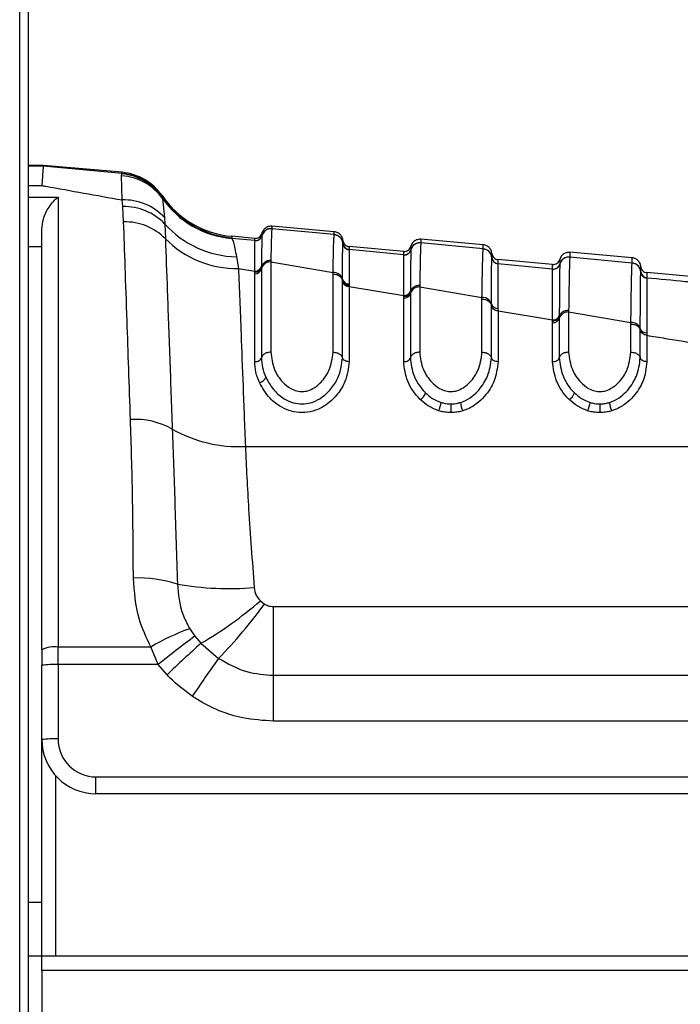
# Model space of a CAD drawing. Header units: millimetres. Extents: x 20 to 26560, y 16 to 18133.
# Tile 34 of 106: x 9228 to 9277, y 5426 to 5499. Entities that reach past the tile are written whole.
import ezdxf

# ---------------------------------------------------------------- set-up
doc = ezdxf.new("R2010")
doc.units = ezdxf.units.MM
doc.header["$LTSCALE"] = 2

msp = doc.modelspace()

# ---------------------------------------------------------------- linework, layer by layer
at = {"color": 7, "linetype": 'Continuous', "lineweight": 25}
for p, q in [((9228.023, 1767.451), (9228.023, 5985.008)), ((9228.66, 5984.434), (9228.66, 5372.266)), ((9229.748, 5487.779), (9228.66, 5487.779)), ((9229.748, 5487.725), (9229.66, 5486.291)), ((9229.748, 5487.725), (9229.748, 5487.779)), ((9235.589, 5487.268), (9229.748, 5487.779)), ((9235.592, 5487.172), (9229.748, 5487.725)), ((9235.554, 5487.011), (9235.572, 5487.145)), ((9235.585, 5485.23), (9235.554, 5487.011)), ((9235.572, 5487.145), (9235.592, 5487.172)), ((9230.86, 5485.437), (9230.86, 5452.225)), ((9235.638, 5484.734), (9235.585, 5485.23)), ((9238.536, 5485.55), (9238.539, 5485.455)), ((9238.539, 5485.455), (9238.543, 5485.434)), ((9238.543, 5485.434), (9238.565, 5485.343)), ((9238.565, 5485.343), (9238.715, 5483.927)), ((9235.701, 5483.611), (9235.638, 5484.734)), ((9238.715, 5483.927), (9238.744, 5483.452)), ((9229.66, 5452.027), (9229.66, 5483.061)), ((9238.744, 5483.452), (9238.786, 5482.366)), ((9251.26, 5482.885), (9246.655, 5483.288)), ((9246.655, 5483.113), (9246.655, 5483.107)), ((9251.26, 5482.668), (9246.655, 5483.107)), ((9245.389, 5482.224), (9243.687, 5482.386)), ((9245.389, 5482.395), (9243.693, 5482.543)), ((9245.917, 5482.592), (9245.916, 5482.586)), ((9245.917, 5482.596), (9245.917, 5482.592)), ((9251.26, 5482.662), (9251.26, 5482.668)), ((9262.26, 5481.923), (9257.655, 5482.326)), ((9245.39, 5482.22), (9245.389, 5482.224)), ((9245.39, 5482.214), (9245.39, 5482.22)), ((9251.897, 5482.021), (9251.897, 5482.027)), ((9251.897, 5482.017), (9251.897, 5482.021)), ((9256.389, 5481.433), (9252.352, 5481.786)), ((9257.655, 5482.063), (9257.655, 5482.058)), ((9262.26, 5481.619), (9257.655, 5482.058)), ((9262.26, 5481.613), (9262.26, 5481.619)), ((9244.03, 5481.04), (9244.185, 5480.177)), ((9252.352, 5481.57), (9252.352, 5481.564)), ((9252.352, 5481.564), (9252.352, 5481.56)), ((9256.389, 5481.175), (9252.352, 5481.56)), ((9256.39, 5481.171), (9256.389, 5481.175)), ((9256.39, 5481.165), (9256.39, 5481.171)), ((9256.917, 5481.543), (9256.916, 5481.537)), ((9256.917, 5481.547), (9256.917, 5481.543)), ((9262.897, 5480.973), (9262.897, 5480.978)), ((9262.897, 5480.969), (9262.897, 5480.973)), ((9262.897, 5480.973), (9262.897, 5480.969)), ((9273.26, 5480.96), (9268.655, 5481.363)), ((9268.655, 5481.015), (9268.655, 5481.009)), ((9273.26, 5480.571), (9268.655, 5481.009)), ((9244.185, 5480.177), (9245.388, 5479.979)), ((9245.881, 5480.263), (9245.88, 5480.147)), ((9245.88, 5480.147), (9245.88, 5473.577)), ((9245.881, 5480.341), (9245.881, 5480.263)), ((9246.572, 5480.771), (9246.571, 5480.652)), ((9246.571, 5480.652), (9246.571, 5473.988)), ((9246.571, 5480.652), (9251.171, 5479.879)), ((9267.389, 5480.47), (9263.352, 5480.823)), ((9263.352, 5480.521), (9263.352, 5480.515)), ((9263.352, 5480.515), (9263.352, 5480.512)), ((9267.389, 5480.127), (9263.352, 5480.512)), ((9267.917, 5480.495), (9267.916, 5480.489)), ((9267.917, 5480.499), (9267.917, 5480.495)), ((9273.26, 5480.565), (9273.26, 5480.571)), ((9245.387, 5479.786), (9245.388, 5479.901)), ((9245.387, 5473.283), (9245.387, 5479.786)), ((9251.171, 5473.988), (9251.171, 5479.762)), ((9267.389, 5480.123), (9267.389, 5480.127)), ((9267.389, 5480.117), (9267.389, 5480.123)), ((9273.897, 5479.926), (9273.897, 5479.931)), ((9273.897, 5479.922), (9273.897, 5479.926)), ((9278.389, 5479.508), (9274.352, 5479.861)), ((9274.352, 5479.474), (9274.352, 5479.469)), ((9274.352, 5479.469), (9274.352, 5479.465)), ((9251.861, 5479.268), (9251.862, 5479.382)), ((9251.861, 5479.189), (9251.861, 5479.268)), ((9251.861, 5473.577), (9251.861, 5479.189)), ((9252.353, 5479.025), (9252.353, 5478.914)), ((9252.353, 5478.914), (9252.354, 5478.837)), ((9252.354, 5478.837), (9252.354, 5473.283)), ((9252.354, 5478.837), (9256.388, 5478.176)), ((9257.572, 5478.922), (9257.571, 5478.804)), ((9257.571, 5478.804), (9257.571, 5473.988)), ((9257.571, 5478.804), (9262.171, 5478.031)), ((9256.387, 5477.982), (9256.388, 5478.097)), ((9256.387, 5473.283), (9256.387, 5477.982)), ((9256.388, 5478.097), (9256.388, 5478.176)), ((9256.881, 5478.518), (9256.88, 5478.44)), ((9256.88, 5478.44), (9256.88, 5478.324)), ((9256.88, 5478.324), (9256.88, 5473.577)), ((9262.171, 5473.988), (9262.171, 5477.913)), ((9262.861, 5477.446), (9262.862, 5477.561)), ((9262.861, 5473.577), (9262.861, 5477.447)), ((9263.353, 5477.222), (9263.354, 5477.034)), ((9263.354, 5477.034), (9263.354, 5473.283)), ((9263.354, 5477.034), (9267.388, 5476.373)), ((9267.881, 5476.697), (9267.88, 5476.619)), ((9267.88, 5476.619), (9267.88, 5476.503)), ((9267.88, 5476.503), (9267.88, 5473.577)), ((9268.572, 5477.075), (9268.571, 5476.957)), ((9268.571, 5476.957), (9268.571, 5473.988)), ((9268.571, 5476.957), (9273.171, 5476.186)), ((9267.387, 5476.18), (9267.388, 5476.295)), ((9267.387, 5473.283), (9267.387, 5476.18)), ((9267.388, 5476.295), (9267.388, 5476.373)), ((9273.171, 5473.988), (9273.171, 5476.068)), ((9273.861, 5475.627), (9273.861, 5475.741)), ((9273.861, 5473.577), (9273.861, 5475.628)), ((9274.353, 5475.421), (9274.354, 5475.234)), ((9274.354, 5475.234), (9274.354, 5473.283)), ((9244.691, 5467.036), (9300.192, 5467.036)), ((9245.8, 5455.632), (9246.107, 5455.397)), ((9246.782, 5450.137), (9246.782, 5455.217)), ((9246.782, 5455.217), (9283.937, 5455.217)), ((9240.583, 5453.567), (9240.957, 5453.022)), ((9240.957, 5453.022), (9241.413, 5452.496)), ((9229.66, 5452.027), (9229.66, 5450.88)), ((9230.86, 5452.225), (9237.704, 5452.225)), ((9230.86, 5450.922), (9230.86, 5452.225)), ((9238.243, 5450.922), (9237.704, 5452.225)), ((9241.413, 5452.496), (9242.714, 5451.387)), ((9229.66, 5445.393), (9229.66, 5450.88)), ((9230.86, 5450.922), (9230.86, 5445.435)), ((9238.243, 5450.922), (9230.86, 5450.922)), ((9238.906, 5450.166), (9238.243, 5450.922)), ((9246.782, 5446.75), (9246.782, 5450.137)), ((9246.782, 5450.137), (9283.937, 5450.137)), ((9283.937, 5446.75), (9246.782, 5446.75)), ((9229.66, 5429.434), (9229.66, 5445.393)), ((9233.66, 5442.635), (9283.136, 5442.635)), ((9233.66, 5441.393), (9233.66, 5442.635)), ((9283.136, 5441.393), (9233.66, 5441.393)), ((9229.66, 5429.393), (9228.66, 5429.393)), ((9229.66, 5429.434), (9284.06, 5429.434)), ((9229.66, 5428.338), (9229.66, 5429.434)), ((9229.66, 5428.338), (9229.66, 5381.934)), ((9284.06, 5428.338), (9229.66, 5428.338))]:
    msp.add_line(p, q, dxfattribs=at)
at = {"color": 8, "linetype": 'Continuous', "lineweight": 25}
for p, q in [((9229.748, 5487.725), (9228.66, 5487.725)), ((9228.66, 5486.291), (9229.66, 5486.291)), ((9228.66, 5485.437), (9230.86, 5485.437)), ((9229.66, 5481.773), (9228.66, 5481.773)), ((9256.917, 5481.805), (9256.917, 5481.801)), ((9256.917, 5481.615), (9256.917, 5481.547)), ((9230.66, 5442.747), (9230.66, 5429.434)), ((9228.66, 5433.393), (9229.66, 5433.393))]:
    msp.add_line(p, q, dxfattribs=at)
at = {"color": 7, "linetype": 'Continuous', "lineweight": 25}
for centre, radius, start, end in [((9235.324, 5483.044), 3.973, 35.35617, 86.68763), ((9235.256, 5483.163), 3.995, 34.63941, 85.46227), ((9235.24, 5483.283), 4, 34.5212, 85), ((9235.244, 5483.187), 4, 34.54146, 85.01065), ((9235.743, 5481.199), 4.034, 42.53877, 92.24642), ((9244.303, 5489.517), 7, 214.5212, 265), ((9244.306, 5489.408), 7, 214.58939, 265.0121), ((9244.301, 5489.364), 7.005, 215.03246, 264.96994), ((9235.761, 5480.63), 4.106, 43.41904, 91.71791), ((9235.799, 5479.409), 4.204, 44.71649, 91.33455), ((9244.143, 5488.285), 7.246, 221.8331, 269.10752), ((9246.594, 5482.41), 0.7, 84.98399, 165.43621), ((9244.026, 5487.535), 7.36, 224.6086, 271.23686), ((9245.433, 5482.722), 0.5, 264.99148, 345.37717), ((9245.432, 5482.712), 0.5, 265.08761, 345.41781), ((9251.2, 5481.971), 0.7, 4.62988, 85.03638), ((9252.395, 5482.068), 0.5, 184.62985, 265.03633), ((9252.395, 5482.058), 0.5, 184.68114, 265.02501), ((9257.594, 5481.361), 0.7, 84.97949, 165.4034), ((9262.2, 5480.922), 0.699, 4.64418, 85.05089), ((9256.433, 5481.673), 0.5, 264.98717, 345.36264), ((9256.433, 5481.663), 0.5, 265.04662, 345.38446), ((9263.395, 5481.019), 0.5, 184.64414, 265.05083), ((9263.395, 5481.009), 0.5, 184.682, 265.03946), ((9268.594, 5480.312), 0.7, 84.97525, 165.37808), ((9245.412, 5480.27), 0.485, 267.13276, 345.31534), ((9245.413, 5480.463), 0.484, 267.06175, 345.38971), ((9246.537, 5479.975), 0.678, 87.13276, 165.31534), ((9267.433, 5480.625), 0.5, 264.9829, 345.34821), ((9267.433, 5480.615), 0.5, 265.02096, 345.35919), ((9273.2, 5479.874), 0.699, 4.65822, 85.06511), ((9251.208, 5479.203), 0.677, 15.38173, 93.14718), ((9274.395, 5479.972), 0.5, 184.65817, 265.06503), ((9274.395, 5479.963), 0.5, 184.68744, 265.05383), ((9252.326, 5479.319), 0.483, 195.70765, 273.3443), ((9252.33, 5479.509), 0.485, 195.10197, 272.78612), ((9257.526, 5478.131), 0.674, 86.23569, 163.33479), ((9256.419, 5478.462), 0.482, 266.23569, 343.33479), ((9256.42, 5478.655), 0.481, 266.15699, 343.44508), ((9262.218, 5477.358), 0.674, 17.4404, 94.02359), ((9263.322, 5477.703), 0.482, 197.13493, 273.7063), ((9267.426, 5476.658), 0.48, 265.38755, 341.20426), ((9267.427, 5476.85), 0.479, 265.30087, 341.34088), ((9268.517, 5476.287), 0.672, 85.38755, 161.20426), ((9273.228, 5475.515), 0.673, 19.64509, 94.84722), ((9274.315, 5475.9), 0.481, 199.31367, 274.56263), ((9245.617, 5472.359), 0.623, 280.68995, 339.45519), ((9257.183, 5471.224), 0.849, 300.37098, 344.02401), ((9268.183, 5471.224), 0.849, 300.37098, 344.02401), ((9257.283, 5470.51), 1.881, 333.49877, 353.0668), ((9539.987, 5470.393), 280.111, 180.04546, 180.17627), ((9262.479, 5470.505), 1.917, 186.79912, 206.00107), ((9268.283, 5470.51), 1.881, 333.49877, 353.0668), ((9550.987, 5470.393), 280.111, 180.04546, 180.17627), ((9273.479, 5470.505), 1.917, 186.79912, 206.00107), ((9236.537, 5463.387), 5.644, 60.75926, 93.32358), ((9244.164, 5476.861), 9.839, 240.33086, 273.07087), ((9236.726, 5447.648), 9.674, 72.29182, 91.79366), ((9243.487, 5479.105), 22.567, 260.25783, 274.72954), ((9227.031, 5477.256), 28.634, 300.14977, 310.95617), ((9216.007, 5477.426), 37.3, 315.72614, 323.80206), ((9245.594, 5439.063), 15.345, 109.05851, 120.9417), ((9289.864, 5387.027), 82.142, 126.54132, 128.93501), ((9230.569, 5450.26), 1.986, 81.55172, 117.20898), ((9300.476, 5386.456), 88.599, 131.80753, 134.02135), ((9335.243, 5385.226), 113.749, 144.434, 146.1493), ((9230.561, 5442.294), 8.633, 88.01091, 95.98665), ((9230.561, 5436.807), 8.633, 88.01091, 95.98665), ((9233.66, 5445.393), 4, 180, 270), ((9233.66, 5445.435), 2.8, 180, 270)]:
    msp.add_arc(centre, radius, start, end, dxfattribs=at)
for points, knots in [([(9235.592, 5487.172), (9235.591, 5487.198), (9235.589, 5487.254), (9235.589, 5487.263), (9235.589, 5487.268)], [0, 0, 0, 0, 0.458483, 1, 1, 1, 1]), ([(9229.66, 5486.291), (9229.758, 5486.274), (9231.706, 5485.926), (9233.695, 5485.569), (9235.585, 5485.23)], [0, 0, 0, 0, 0.05035, 1, 1, 1, 1]), ([(9229.66, 5483.061), (9229.687, 5483.318), (9229.753, 5483.95), (9230.211, 5484.807), (9230.626, 5485.256), (9230.858, 5485.435), (9230.86, 5485.437)], [0, 0, 0, 0, 0.2338982, 0.5767586, 0.994715, 1, 1, 1, 1]), ([(9236.21, 5469.021), (9236.122, 5471.534), (9235.978, 5475.676), (9235.813, 5480.412), (9235.739, 5482.538), (9235.701, 5483.611)], [0, 0, 0, 0, 0.433271, 0.71391, 1, 1, 1, 1]), ([(9246.655, 5483.288), (9246.563, 5483.286), (9246.378, 5483.281), (9246.133, 5483.139), (9245.979, 5482.954), (9245.933, 5482.817), (9245.917, 5482.767)], [0, 0, 0, 0, 0.279636, 0.559272, 0.838908, 1, 1, 1, 1]), ([(9246.655, 5483.113), (9246.563, 5483.11), (9246.378, 5483.105), (9246.133, 5482.964), (9245.979, 5482.779), (9245.933, 5482.642), (9245.917, 5482.592)], [0, 0, 0, 0, 0.279598, 0.559198, 0.838799, 1, 1, 1, 1]), ([(9246.655, 5483.107), (9246.655, 5483.107), (9246.642, 5483.047), (9246.615, 5482.63), (9246.587, 5481.396), (9246.572, 5480.771)], [0, 0, 0, 0, 0.002812, 0.494132, 1, 1, 1, 1]), ([(9246.655, 5483.288), (9246.655, 5483.288), (9246.655, 5483.288), (9246.655, 5483.261), (9246.655, 5483.163), (9246.655, 5483.113)], [0, 0, 0, 0, 0.024033, 0.499895, 1, 1, 1, 1]), ([(9238.786, 5482.366), (9238.831, 5481.134), (9238.921, 5478.634), (9239.095, 5473.837), (9239.23, 5470.097), (9239.294, 5468.312)], [0, 0, 0, 0, 0.336899, 0.6833375, 1, 1, 1, 1]), ([(9243.697, 5482.434), (9243.697, 5482.431), (9243.697, 5482.416), (9243.691, 5482.4), (9243.687, 5482.386)], [0, 0, 0, 0, 0.194649, 1, 1, 1, 1]), ([(9243.687, 5482.386), (9243.729, 5482.317), (9243.833, 5482.149), (9243.957, 5481.451), (9244.03, 5481.04)], [0, 0, 0, 0, 0.4120492, 1, 1, 1, 1]), ([(9243.693, 5482.543), (9243.693, 5482.539), (9243.694, 5482.529), (9243.696, 5482.465), (9243.697, 5482.434)], [0, 0, 0, 0, 0.508496, 1, 1, 1, 1]), ([(9245.389, 5482.224), (9245.389, 5482.272), (9245.389, 5482.349), (9245.389, 5482.389), (9245.389, 5482.393), (9245.389, 5482.395)], [0, 0, 0, 0, 0.494543, 0.782677, 1, 1, 1, 1]), ([(9245.916, 5482.586), (9245.908, 5482.318), (9245.898, 5481.983), (9245.886, 5480.865), (9245.883, 5480.489), (9245.881, 5480.341)], [0, 0, 0, 0, 0.708615, 0.884881, 1, 1, 1, 1]), ([(9245.917, 5482.752), (9245.917, 5482.744), (9245.917, 5482.719), (9245.917, 5482.646), (9245.917, 5482.596)], [0, 0, 0, 0, 0.316305, 1, 1, 1, 1]), ([(9251.171, 5479.879), (9251.176, 5480.133), (9251.19, 5480.91), (9251.219, 5482.027), (9251.244, 5482.554), (9251.258, 5482.651), (9251.26, 5482.662)], [0, 0, 0, 0, 0.160385, 0.490153, 0.944734, 1, 1, 1, 1]), ([(9251.26, 5482.668), (9251.26, 5482.677), (9251.26, 5482.747), (9251.26, 5482.842), (9251.26, 5482.883), (9251.26, 5482.885), (9251.26, 5482.885)], [0, 0, 0, 0, 0.0661, 0.493687, 0.921273, 1, 1, 1, 1]), ([(9251.897, 5482.244), (9251.889, 5482.296), (9251.868, 5482.439), (9251.749, 5482.648), (9251.532, 5482.83), (9251.351, 5482.867), (9251.26, 5482.885)], [0, 0, 0, 0, 0.161092, 0.440728, 0.720364, 1, 1, 1, 1]), ([(9251.897, 5482.021), (9251.889, 5482.073), (9251.868, 5482.216), (9251.748, 5482.425), (9251.531, 5482.607), (9251.35, 5482.643), (9251.26, 5482.662)], [0, 0, 0, 0, 0.160981, 0.440654, 0.720327, 1, 1, 1, 1]), ([(9257.655, 5482.326), (9257.563, 5482.323), (9257.378, 5482.318), (9257.133, 5482.177), (9256.979, 5481.991), (9256.933, 5481.855), (9256.917, 5481.805)], [0, 0, 0, 0, 0.279636, 0.559272, 0.838908, 1, 1, 1, 1]), ([(9257.655, 5482.326), (9257.655, 5482.321), (9257.655, 5482.314), (9257.655, 5482.247), (9257.655, 5482.163), (9257.655, 5482.078), (9257.655, 5482.063)], [0, 0, 0, 0, 0.305202, 0.499842, 0.916458, 1, 1, 1, 1]), ([(9245.388, 5479.979), (9245.388, 5480.34), (9245.389, 5481.58), (9245.389, 5481.951), (9245.39, 5482.214)], [0, 0, 0, 0, 0.291046, 1, 1, 1, 1]), ([(9251.862, 5479.382), (9251.865, 5479.833), (9251.872, 5480.673), (9251.883, 5481.537), (9251.891, 5481.919), (9251.896, 5482.001), (9251.897, 5482.017)], [0, 0, 0, 0, 0.310244, 0.578241, 0.913143, 1, 1, 1, 1]), ([(9251.897, 5482.027), (9251.897, 5482.089), (9251.897, 5482.182), (9251.897, 5482.236), (9251.897, 5482.241), (9251.897, 5482.244)], [0, 0, 0, 0, 0.493682, 0.749994, 1, 1, 1, 1]), ([(9252.352, 5481.786), (9252.352, 5481.783), (9252.352, 5481.778), (9252.352, 5481.724), (9252.352, 5481.631), (9252.352, 5481.57)], [0, 0, 0, 0, 0.250008, 0.50632, 1, 1, 1, 1]), ([(9257.655, 5482.063), (9257.563, 5482.061), (9257.378, 5482.056), (9257.133, 5481.915), (9256.979, 5481.73), (9256.933, 5481.593), (9256.917, 5481.543)], [0, 0, 0, 0, 0.279611, 0.559221, 0.838832, 1, 1, 1, 1]), ([(9256.917, 5481.801), (9256.917, 5481.789), (9256.917, 5481.77), (9256.917, 5481.685), (9256.917, 5481.632), (9256.917, 5481.615)], [0, 0, 0, 0, 0.580101, 0.866799, 1, 1, 1, 1]), ([(9257.655, 5482.058), (9257.648, 5481.968), (9257.635, 5481.811), (9257.613, 5481.087), (9257.592, 5480.163), (9257.578, 5479.266), (9257.572, 5478.922)], [0, 0, 0, 0, 0.2849259, 0.4961002, 0.8071302, 1, 1, 1, 1]), ([(9262.171, 5478.031), (9262.171, 5478.04), (9262.18, 5478.656), (9262.195, 5479.574), (9262.218, 5480.672), (9262.239, 5481.364), (9262.254, 5481.538), (9262.26, 5481.613)], [0, 0, 0, 0, 0.004308, 0.292825, 0.491944, 0.782685, 1, 1, 1, 1]), ([(9262.26, 5481.619), (9262.26, 5481.677), (9262.26, 5481.769), (9262.26, 5481.873), (9262.26, 5481.918), (9262.26, 5481.922), (9262.26, 5481.923)], [0, 0, 0, 0, 0.314829, 0.495571, 0.884785, 1, 1, 1, 1]), ([(9262.897, 5481.282), (9262.889, 5481.334), (9262.868, 5481.476), (9262.749, 5481.686), (9262.532, 5481.867), (9262.351, 5481.904), (9262.26, 5481.923)], [0, 0, 0, 0, 0.161092, 0.440728, 0.720364, 1, 1, 1, 1]), ([(9262.897, 5480.973), (9262.889, 5481.025), (9262.868, 5481.167), (9262.748, 5481.376), (9262.531, 5481.557), (9262.35, 5481.594), (9262.26, 5481.613)], [0, 0, 0, 0, 0.161012, 0.440674, 0.720337, 1, 1, 1, 1]), ([(9252.352, 5481.56), (9252.352, 5481.545), (9252.352, 5481.47), (9252.353, 5481.106), (9252.353, 5480.274), (9252.353, 5479.461), (9252.353, 5479.025)], [0, 0, 0, 0, 0.08676, 0.421461, 0.689498, 1, 1, 1, 1]), ([(9256.388, 5478.176), (9256.388, 5478.581), (9256.388, 5479.399), (9256.389, 5480.624), (9256.389, 5480.949), (9256.39, 5481.165)], [0, 0, 0, 0, 0.2462947, 0.4969608, 1, 1, 1, 1]), ([(9256.389, 5481.175), (9256.389, 5481.217), (9256.389, 5481.295), (9256.389, 5481.402), (9256.389, 5481.42), (9256.389, 5481.433)], [0, 0, 0, 0, 0.261529, 0.496401, 1, 1, 1, 1]), ([(9256.916, 5481.537), (9256.911, 5481.323), (9256.902, 5481.001), (9256.89, 5479.761), (9256.884, 5478.93), (9256.881, 5478.518)], [0, 0, 0, 0, 0.50277, 0.753501, 1, 1, 1, 1]), ([(9262.862, 5477.561), (9262.865, 5478.052), (9262.871, 5478.988), (9262.882, 5480.244), (9262.891, 5480.829), (9262.896, 5480.951), (9262.897, 5480.969)], [0, 0, 0, 0, 0.260049, 0.495705, 0.929228, 1, 1, 1, 1]), ([(9262.897, 5480.978), (9262.897, 5481.065), (9262.897, 5481.189), (9262.897, 5481.268), (9262.897, 5481.277), (9262.897, 5481.282)], [0, 0, 0, 0, 0.4955633, 0.712251, 1, 1, 1, 1]), ([(9268.655, 5481.363), (9268.563, 5481.361), (9268.378, 5481.356), (9268.133, 5481.215), (9267.979, 5481.029), (9267.933, 5480.892), (9267.917, 5480.842)], [0, 0, 0, 0, 0.279636, 0.559272, 0.838908, 1, 1, 1, 1]), ([(9268.655, 5481.015), (9268.563, 5481.012), (9268.378, 5481.007), (9268.133, 5480.867), (9267.979, 5480.681), (9267.933, 5480.545), (9267.917, 5480.495)], [0, 0, 0, 0, 0.279617, 0.559234, 0.838851, 1, 1, 1, 1]), ([(9268.655, 5481.009), (9268.654, 5481), (9268.647, 5480.925), (9268.634, 5480.616), (9268.617, 5479.944), (9268.598, 5478.941), (9268.583, 5477.862), (9268.572, 5477.075)], [0, 0, 0, 0, 0.0370025, 0.3080273, 0.4968388, 0.6327494, 1, 1, 1, 1]), ([(9268.655, 5481.363), (9268.655, 5481.356), (9268.655, 5481.346), (9268.655, 5481.262), (9268.655, 5481.161), (9268.655, 5481.051), (9268.655, 5481.015)], [0, 0, 0, 0, 0.3308948, 0.4997867, 0.8377138, 1, 1, 1, 1]), ([(9273.26, 5480.571), (9273.26, 5480.576), (9273.26, 5480.663), (9273.26, 5480.768), (9273.26, 5480.889), (9273.26, 5480.951), (9273.26, 5480.958), (9273.26, 5480.96)], [0, 0, 0, 0, 0.017392, 0.336932, 0.496696, 0.8163, 1, 1, 1, 1]), ([(9273.897, 5480.319), (9273.889, 5480.371), (9273.868, 5480.514), (9273.749, 5480.723), (9273.532, 5480.905), (9273.351, 5480.942), (9273.26, 5480.96)], [0, 0, 0, 0, 0.161092, 0.440728, 0.720364, 1, 1, 1, 1]), ([(9244.185, 5480.177), (9244.244, 5478.654), (9244.34, 5476.157), (9244.519, 5471.525), (9244.633, 5468.542), (9244.691, 5467.036)], [0, 0, 0, 0, 0.435994, 0.71534, 1, 1, 1, 1]), ([(9245.388, 5479.901), (9245.446, 5479.906), (9245.563, 5479.916), (9245.716, 5479.997), (9245.833, 5480.115), (9245.865, 5480.213), (9245.881, 5480.263)], [0, 0, 0, 0, 0.250001, 0.500001, 0.750001, 1, 1, 1, 1]), ([(9246.572, 5480.77), (9246.48, 5480.762), (9246.297, 5480.744), (9246.064, 5480.603), (9245.926, 5480.43), (9245.893, 5480.307), (9245.881, 5480.263)], [0, 0, 0, 0, 0.279724, 0.559449, 0.839173, 1, 1, 1, 1]), ([(9263.352, 5480.823), (9263.352, 5480.819), (9263.352, 5480.81), (9263.352, 5480.731), (9263.352, 5480.607), (9263.352, 5480.521)], [0, 0, 0, 0, 0.287751, 0.504438, 1, 1, 1, 1]), ([(9263.352, 5480.512), (9263.352, 5480.496), (9263.352, 5480.382), (9263.353, 5479.821), (9263.353, 5478.606), (9263.353, 5477.698), (9263.353, 5477.222)], [0, 0, 0, 0, 0.070691, 0.503986, 0.739713, 1, 1, 1, 1]), ([(9267.389, 5480.127), (9267.389, 5480.189), (9267.389, 5480.292), (9267.389, 5480.431), (9267.389, 5480.454), (9267.389, 5480.47)], [0, 0, 0, 0, 0.29402, 0.497422, 1, 1, 1, 1]), ([(9267.916, 5480.489), (9267.916, 5480.483), (9267.911, 5480.36), (9267.902, 5479.76), (9267.891, 5478.308), (9267.884, 5477.27), (9267.881, 5476.697)], [0, 0, 0, 0, 0.024925, 0.501984, 0.725309, 1, 1, 1, 1]), ([(9267.917, 5480.842), (9267.917, 5480.826), (9267.917, 5480.803), (9267.917, 5480.664), (9267.917, 5480.56), (9267.917, 5480.499)], [0, 0, 0, 0, 0.502579, 0.705981, 1, 1, 1, 1]), ([(9273.171, 5476.186), (9273.182, 5477.046), (9273.197, 5478.213), (9273.218, 5479.311), (9273.235, 5480.045), (9273.249, 5480.44), (9273.258, 5480.543), (9273.26, 5480.565)], [0, 0, 0, 0, 0.3631036, 0.4923339, 0.6722178, 0.9298681, 1, 1, 1, 1]), ([(9273.897, 5479.926), (9273.889, 5479.978), (9273.868, 5480.12), (9273.748, 5480.329), (9273.531, 5480.51), (9273.35, 5480.547), (9273.26, 5480.565)], [0, 0, 0, 0, 0.161031, 0.440687, 0.720344, 1, 1, 1, 1]), ([(9273.897, 5479.931), (9273.897, 5480.042), (9273.897, 5480.195), (9273.897, 5480.3), (9273.897, 5480.312), (9273.897, 5480.319)], [0, 0, 0, 0, 0.496689, 0.688219, 1, 1, 1, 1]), ([(9245.388, 5479.901), (9245.388, 5479.901), (9245.388, 5479.927), (9245.388, 5479.954), (9245.388, 5479.979)], [0, 0, 0, 0, 0.009455, 1, 1, 1, 1]), ([(9251.171, 5479.762), (9251.171, 5479.762), (9251.171, 5479.801), (9251.171, 5479.84), (9251.171, 5479.879)], [0, 0, 0, 0, 0.0094, 1, 1, 1, 1]), ([(9251.171, 5479.762), (9251.263, 5479.753), (9251.447, 5479.734), (9251.679, 5479.596), (9251.816, 5479.429), (9251.849, 5479.311), (9251.861, 5479.268)], [0, 0, 0, 0, 0.281356, 0.561532, 0.840526, 1, 1, 1, 1]), ([(9267.388, 5476.373), (9267.388, 5476.934), (9267.388, 5477.95), (9267.388, 5479.456), (9267.389, 5479.847), (9267.389, 5480.117)], [0, 0, 0, 0, 0.274548, 0.497884, 1, 1, 1, 1]), ([(9273.861, 5475.741), (9273.862, 5475.795), (9273.865, 5476.482), (9273.871, 5477.543), (9273.884, 5479.207), (9273.891, 5479.627), (9273.897, 5479.922)], [0, 0, 0, 0, 0.022107, 0.283651, 0.496206, 1, 1, 1, 1]), ([(9274.352, 5479.861), (9274.352, 5479.854), (9274.352, 5479.842), (9274.352, 5479.737), (9274.352, 5479.584), (9274.352, 5479.474)], [0, 0, 0, 0, 0.311783, 0.503313, 1, 1, 1, 1]), ([(9274.352, 5479.465), (9274.352, 5479.451), (9274.352, 5479.317), (9274.353, 5478.66), (9274.353, 5477.156), (9274.353, 5476.052), (9274.353, 5475.421)], [0, 0, 0, 0, 0.050673, 0.503819, 0.716324, 1, 1, 1, 1]), ([(9278.389, 5479.081), (9277.989, 5479.119), (9276.643, 5479.247), (9275.297, 5479.375), (9274.352, 5479.465)], [0, 0, 0, 0, 0.297159, 1, 1, 1, 1]), ([(9257.572, 5478.922), (9257.48, 5478.914), (9257.296, 5478.897), (9257.064, 5478.763), (9256.926, 5478.599), (9256.893, 5478.483), (9256.88, 5478.44)], [0, 0, 0, 0, 0.279704, 0.559409, 0.839113, 1, 1, 1, 1]), ([(9256.388, 5478.097), (9256.446, 5478.102), (9256.563, 5478.112), (9256.716, 5478.188), (9256.833, 5478.3), (9256.865, 5478.393), (9256.88, 5478.44)], [0, 0, 0, 0, 0.250001, 0.500001, 0.750001, 1, 1, 1, 1]), ([(9262.171, 5477.913), (9262.171, 5477.914), (9262.171, 5477.953), (9262.171, 5477.992), (9262.171, 5478.031)], [0, 0, 0, 0, 0.009508, 1, 1, 1, 1]), ([(9262.171, 5477.913), (9262.262, 5477.905), (9262.446, 5477.888), (9262.678, 5477.759), (9262.815, 5477.6), (9262.849, 5477.488), (9262.861, 5477.447)], [0, 0, 0, 0, 0.279613, 0.559227, 0.83884, 1, 1, 1, 1]), ([(9263.354, 5477.034), (9263.295, 5477.045), (9263.178, 5477.068), (9263.025, 5477.162), (9262.908, 5477.29), (9262.877, 5477.394), (9262.861, 5477.446)], [0, 0, 0, 0, 0.249971, 0.499954, 0.749961, 1, 1, 1, 1]), ([(9267.388, 5476.295), (9267.446, 5476.299), (9267.563, 5476.309), (9267.716, 5476.381), (9267.833, 5476.487), (9267.865, 5476.575), (9267.88, 5476.619)], [0, 0, 0, 0, 0.250001, 0.500001, 0.750001, 1, 1, 1, 1]), ([(9268.572, 5477.075), (9268.48, 5477.067), (9268.296, 5477.051), (9268.064, 5476.924), (9267.926, 5476.769), (9267.893, 5476.659), (9267.88, 5476.619)], [0, 0, 0, 0, 0.279692, 0.559386, 0.839081, 1, 1, 1, 1]), ([(9273.171, 5476.068), (9273.171, 5476.069), (9273.171, 5476.108), (9273.171, 5476.147), (9273.171, 5476.186)], [0, 0, 0, 0, 0.0095779, 1, 1, 1, 1]), ([(9273.171, 5476.068), (9273.262, 5476.06), (9273.446, 5476.044), (9273.678, 5475.922), (9273.815, 5475.772), (9273.849, 5475.666), (9273.861, 5475.628)], [0, 0, 0, 0, 0.279617, 0.559234, 0.838851, 1, 1, 1, 1]), ([(9274.354, 5475.234), (9274.295, 5475.245), (9274.178, 5475.267), (9274.025, 5475.357), (9273.908, 5475.479), (9273.877, 5475.578), (9273.861, 5475.627)], [0, 0, 0, 0, 0.249976, 0.499962, 0.749967, 1, 1, 1, 1]), ([(9274.354, 5475.234), (9274.806, 5475.16), (9276.15, 5474.94), (9277.495, 5474.721), (9278.388, 5474.575)], [0, 0, 0, 0, 0.336503, 1, 1, 1, 1]), ([(9246.571, 5473.988), (9246.479, 5473.981), (9246.296, 5473.966), (9246.064, 5473.852), (9245.926, 5473.712), (9245.893, 5473.613), (9245.88, 5473.577)], [0, 0, 0, 0, 0.279636, 0.559272, 0.838908, 1, 1, 1, 1]), ([(9246.571, 5473.988), (9246.623, 5473.56), (9246.717, 5472.797), (9247.312, 5471.871), (9247.935, 5471.343), (9248.46, 5471.116), (9248.913, 5471.062), (9249.363, 5471.141), (9249.85, 5471.378), (9250.421, 5471.874), (9251.015, 5472.772), (9251.113, 5473.534), (9251.171, 5473.988)], [0, 0, 0, 0, 0.181496, 0.323762, 0.408831, 0.462283, 0.504169, 0.545965, 0.600528, 0.677267, 0.807828, 1, 1, 1, 1]), ([(9251.171, 5473.988), (9251.262, 5473.981), (9251.446, 5473.966), (9251.678, 5473.852), (9251.815, 5473.712), (9251.849, 5473.613), (9251.861, 5473.577)], [0, 0, 0, 0, 0.279636, 0.559272, 0.838908, 1, 1, 1, 1]), ([(9257.571, 5473.988), (9257.479, 5473.981), (9257.296, 5473.966), (9257.064, 5473.852), (9256.926, 5473.712), (9256.893, 5473.613), (9256.88, 5473.577)], [0, 0, 0, 0, 0.279636, 0.559272, 0.838908, 1, 1, 1, 1]), ([(9257.571, 5473.988), (9257.623, 5473.56), (9257.717, 5472.797), (9258.312, 5471.871), (9258.936, 5471.343), (9259.46, 5471.116), (9259.913, 5471.062), (9260.363, 5471.142), (9260.85, 5471.378), (9261.421, 5471.874), (9262.015, 5472.772), (9262.113, 5473.534), (9262.171, 5473.988)], [0, 0, 0, 0, 0.181549, 0.323795, 0.40885, 0.462296, 0.504185, 0.545984, 0.60056, 0.677304, 0.807908, 1, 1, 1, 1]), ([(9262.171, 5473.988), (9262.262, 5473.981), (9262.446, 5473.966), (9262.678, 5473.852), (9262.815, 5473.712), (9262.849, 5473.613), (9262.861, 5473.577)], [0, 0, 0, 0, 0.279636, 0.559272, 0.838908, 1, 1, 1, 1]), ([(9268.571, 5473.988), (9268.479, 5473.981), (9268.296, 5473.966), (9268.064, 5473.852), (9267.926, 5473.712), (9267.893, 5473.613), (9267.88, 5473.577)], [0, 0, 0, 0, 0.279636, 0.559272, 0.838908, 1, 1, 1, 1]), ([(9268.571, 5473.988), (9268.623, 5473.56), (9268.717, 5472.797), (9269.312, 5471.871), (9269.936, 5471.343), (9270.46, 5471.116), (9270.913, 5471.062), (9271.363, 5471.142), (9271.85, 5471.378), (9272.421, 5471.874), (9273.015, 5472.772), (9273.113, 5473.534), (9273.171, 5473.988)], [0, 0, 0, 0, 0.181549, 0.323795, 0.40885, 0.462296, 0.504185, 0.545984, 0.60056, 0.677304, 0.807908, 1, 1, 1, 1]), ([(9273.171, 5473.988), (9273.262, 5473.981), (9273.446, 5473.966), (9273.678, 5473.852), (9273.815, 5473.712), (9273.849, 5473.613), (9273.861, 5473.577)], [0, 0, 0, 0, 0.279636, 0.559272, 0.838908, 1, 1, 1, 1]), ([(9245.732, 5471.747), (9245.632, 5472.003), (9245.431, 5472.514), (9245.402, 5473.027), (9245.387, 5473.283)], [0, 0, 0, 0, 0.500182, 1, 1, 1, 1]), ([(9252.354, 5473.283), (9252.295, 5472.795), (9252.199, 5471.988), (9251.552, 5470.896), (9250.806, 5470.147), (9249.933, 5469.682), (9249.283, 5469.543), (9248.679, 5469.522), (9248.077, 5469.603), (9247.238, 5469.952), (9246.34, 5470.661), (9245.956, 5471.347), (9245.732, 5471.747)], [0, 0, 0, 0, 0.1808772, 0.2992738, 0.4185359, 0.504076, 0.5773029, 0.5952027, 0.6660745, 0.7374013, 0.8467967, 1, 1, 1, 1]), ([(9245.88, 5473.577), (9245.894, 5473.337), (9245.921, 5472.857), (9246.107, 5472.379), (9246.2, 5472.141)], [0, 0, 0, 0, 0.500117, 1, 1, 1, 1]), ([(9246.2, 5472.141), (9246.403, 5471.773), (9246.744, 5471.156), (9247.53, 5470.526), (9248.231, 5470.23), (9248.718, 5470.163), (9249.2, 5470.18), (9249.732, 5470.296), (9250.472, 5470.697), (9251.13, 5471.366), (9251.718, 5472.368), (9251.807, 5473.12), (9251.861, 5473.577)], [0, 0, 0, 0, 0.159617, 0.26824, 0.335062, 0.398894, 0.414917, 0.481423, 0.563154, 0.683873, 0.808015, 1, 1, 1, 1]), ([(9257.612, 5470.491), (9257.608, 5470.496), (9257.188, 5470.902), (9256.559, 5471.845), (9256.445, 5472.804), (9256.387, 5473.283)], [0, 0, 0, 0, 0.005036, 0.503601, 1, 1, 1, 1]), ([(9256.88, 5473.577), (9256.934, 5473.129), (9257.032, 5472.303), (9257.569, 5471.429), (9257.941, 5471.049), (9257.999, 5470.99)], [0, 0, 0, 0, 0.500688, 0.922786, 1, 1, 1, 1]), ([(9260.576, 5470.278), (9260.642, 5470.3), (9260.964, 5470.409), (9261.663, 5470.834), (9262.231, 5471.518), (9262.736, 5472.491), (9262.808, 5473.121), (9262.861, 5473.577)], [0, 0, 0, 0, 0.041437, 0.201296, 0.499179, 0.63727, 1, 1, 1, 1]), ([(9263.354, 5473.283), (9263.297, 5472.795), (9263.219, 5472.121), (9262.666, 5471.064), (9262.021, 5470.3), (9261.22, 5469.82), (9260.837, 5469.692), (9260.756, 5469.665)], [0, 0, 0, 0, 0.3508199, 0.4854261, 0.7839916, 0.9541975, 1, 1, 1, 1]), ([(9268.612, 5470.491), (9268.608, 5470.496), (9268.188, 5470.902), (9267.559, 5471.845), (9267.445, 5472.804), (9267.387, 5473.283)], [0, 0, 0, 0, 0.005036, 0.503601, 1, 1, 1, 1]), ([(9267.88, 5473.577), (9267.934, 5473.129), (9268.032, 5472.303), (9268.569, 5471.429), (9268.941, 5471.049), (9268.999, 5470.99)], [0, 0, 0, 0, 0.500688, 0.922786, 1, 1, 1, 1]), ([(9271.576, 5470.278), (9271.642, 5470.3), (9271.964, 5470.409), (9272.663, 5470.834), (9273.231, 5471.518), (9273.736, 5472.491), (9273.808, 5473.121), (9273.861, 5473.577)], [0, 0, 0, 0, 0.041437, 0.201296, 0.499179, 0.63727, 1, 1, 1, 1]), ([(9274.354, 5473.283), (9274.297, 5472.795), (9274.219, 5472.121), (9273.666, 5471.064), (9273.021, 5470.3), (9272.22, 5469.82), (9271.837, 5469.692), (9271.756, 5469.665)], [0, 0, 0, 0, 0.35082, 0.485426, 0.783992, 0.954198, 1, 1, 1, 1]), ([(9257.999, 5470.99), (9258.162, 5470.844), (9258.486, 5470.552), (9258.929, 5470.372), (9259.151, 5470.283)], [0, 0, 0, 0, 0.500365, 1, 1, 1, 1]), ([(9268.999, 5470.99), (9269.162, 5470.844), (9269.486, 5470.552), (9269.929, 5470.372), (9270.151, 5470.283)], [0, 0, 0, 0, 0.500365, 1, 1, 1, 1]), ([(9258.967, 5469.67), (9258.701, 5469.777), (9258.182, 5469.985), (9257.799, 5470.325), (9257.612, 5470.491)], [0, 0, 0, 0, 0.511867, 1, 1, 1, 1]), ([(9259.151, 5470.283), (9259.179, 5470.274), (9259.296, 5470.239), (9259.535, 5470.185), (9259.753, 5470.176), (9259.875, 5470.17)], [0, 0, 0, 0, 0.121302, 0.507466, 1, 1, 1, 1]), ([(9259.875, 5470.17), (9259.993, 5470.176), (9260.208, 5470.186), (9260.44, 5470.237), (9260.553, 5470.271), (9260.576, 5470.278)], [0, 0, 0, 0, 0.492803, 0.897023, 1, 1, 1, 1]), ([(9269.967, 5469.67), (9269.701, 5469.777), (9269.182, 5469.985), (9268.799, 5470.325), (9268.612, 5470.491)], [0, 0, 0, 0, 0.511867, 1, 1, 1, 1]), ([(9270.151, 5470.283), (9270.179, 5470.274), (9270.296, 5470.239), (9270.535, 5470.185), (9270.753, 5470.176), (9270.875, 5470.17)], [0, 0, 0, 0, 0.121302, 0.507466, 1, 1, 1, 1]), ([(9270.875, 5470.17), (9270.993, 5470.176), (9271.208, 5470.186), (9271.44, 5470.237), (9271.553, 5470.271), (9271.576, 5470.278)], [0, 0, 0, 0, 0.492803, 0.897023, 1, 1, 1, 1]), ([(9259.876, 5469.531), (9259.722, 5469.538), (9259.448, 5469.549), (9259.147, 5469.616), (9259.001, 5469.66), (9258.967, 5469.67)], [0, 0, 0, 0, 0.4965535, 0.8807999, 1, 1, 1, 1]), ([(9260.756, 5469.665), (9260.728, 5469.656), (9260.587, 5469.614), (9260.296, 5469.55), (9260.026, 5469.538), (9259.876, 5469.531)], [0, 0, 0, 0, 0.101098, 0.503376, 1, 1, 1, 1]), ([(9270.876, 5469.531), (9270.722, 5469.538), (9270.448, 5469.549), (9270.147, 5469.616), (9270.001, 5469.66), (9269.967, 5469.67)], [0, 0, 0, 0, 0.496554, 0.8808, 1, 1, 1, 1]), ([(9271.756, 5469.665), (9271.728, 5469.656), (9271.587, 5469.614), (9271.296, 5469.55), (9271.026, 5469.538), (9270.876, 5469.531)], [0, 0, 0, 0, 0.101098, 0.503376, 1, 1, 1, 1]), ([(9236.423, 5457.317), (9236.408, 5459.344), (9236.379, 5463.443), (9236.267, 5467.149), (9236.21, 5469.021)], [0, 0, 0, 0, 0.4946038, 1, 1, 1, 1]), ([(9239.294, 5468.312), (9239.358, 5466.532), (9239.486, 5462.924), (9239.607, 5458.902), (9239.668, 5456.863)], [0, 0, 0, 0, 0.493294, 1, 1, 1, 1]), ([(9244.691, 5467.036), (9244.764, 5465.518), (9244.919, 5462.254), (9245.198, 5458.58), (9245.348, 5456.615)], [0, 0, 0, 0, 0.4651, 1, 1, 1, 1]), ([(9237.704, 5452.225), (9237.381, 5452.92), (9236.626, 5454.551), (9236.497, 5456.309), (9236.423, 5457.317)], [0, 0, 0, 0, 0.426608, 1, 1, 1, 1]), ([(9239.668, 5456.863), (9239.741, 5456.11), (9239.853, 5454.961), (9240.396, 5453.925), (9240.583, 5453.567)], [0, 0, 0, 0, 0.655212, 1, 1, 1, 1]), ([(9245.348, 5456.615), (9245.381, 5456.415), (9245.442, 5456.046), (9245.688, 5455.762), (9245.8, 5455.632)], [0, 0, 0, 0, 0.543542, 1, 1, 1, 1]), ([(9246.107, 5455.397), (9246.142, 5455.378), (9246.284, 5455.299), (9246.515, 5455.23), (9246.71, 5455.221), (9246.782, 5455.217)], [0, 0, 0, 0, 0.170024, 0.695982, 1, 1, 1, 1]), ([(9242.714, 5451.387), (9243.394, 5451.003), (9244.662, 5450.287), (9246.111, 5450.184), (9246.782, 5450.137)], [0, 0, 0, 0, 0.537046, 1, 1, 1, 1]), ([(9240.775, 5448.588), (9240.199, 5449.018), (9239.544, 5449.509), (9238.975, 5450.094), (9238.906, 5450.166)], [0, 0, 0, 0, 0.878043, 1, 1, 1, 1]), ([(9246.782, 5446.75), (9246.015, 5446.799), (9244.046, 5446.924), (9242.03, 5447.766), (9240.9, 5448.505), (9240.775, 5448.588)], [0, 0, 0, 0, 0.361897, 0.929068, 1, 1, 1, 1])]:
    msp.add_open_spline(points, degree=3, knots=knots, dxfattribs=at)
for points in [[(9245.389, 5482.395), (9245.448, 5482.396), (9245.566, 5482.398), (9245.726, 5482.477), (9245.855, 5482.602), (9245.896, 5482.712), (9245.917, 5482.767)], [(9245.39, 5482.22), (9245.448, 5482.221), (9245.566, 5482.223), (9245.727, 5482.302), (9245.855, 5482.427), (9245.896, 5482.537), (9245.917, 5482.592)], [(9251.897, 5482.244), (9251.908, 5482.186), (9251.929, 5482.07), (9252.034, 5481.925), (9252.179, 5481.819), (9252.294, 5481.797), (9252.352, 5481.786)], [(9251.897, 5482.021), (9251.908, 5481.964), (9251.929, 5481.848), (9252.034, 5481.703), (9252.179, 5481.597), (9252.294, 5481.575), (9252.352, 5481.564)], [(9256.389, 5481.433), (9256.448, 5481.433), (9256.566, 5481.435), (9256.726, 5481.515), (9256.855, 5481.639), (9256.896, 5481.75), (9256.917, 5481.805)], [(9256.39, 5481.171), (9256.448, 5481.172), (9256.566, 5481.174), (9256.726, 5481.253), (9256.855, 5481.378), (9256.896, 5481.488), (9256.917, 5481.543)], [(9262.897, 5481.282), (9262.908, 5481.224), (9262.929, 5481.108), (9263.034, 5480.963), (9263.179, 5480.857), (9263.294, 5480.835), (9263.352, 5480.823)], [(9262.897, 5480.973), (9262.908, 5480.915), (9262.929, 5480.799), (9263.034, 5480.654), (9263.179, 5480.549), (9263.294, 5480.526), (9263.352, 5480.515)], [(9267.389, 5480.47), (9267.448, 5480.471), (9267.566, 5480.473), (9267.726, 5480.552), (9267.855, 5480.677), (9267.896, 5480.787), (9267.917, 5480.842)], [(9267.389, 5480.123), (9267.448, 5480.124), (9267.566, 5480.126), (9267.726, 5480.205), (9267.855, 5480.33), (9267.896, 5480.44), (9267.917, 5480.495)], [(9273.897, 5480.319), (9273.908, 5480.261), (9273.929, 5480.146), (9274.034, 5480), (9274.179, 5479.894), (9274.294, 5479.872), (9274.352, 5479.861)], [(9273.897, 5479.926), (9273.908, 5479.868), (9273.929, 5479.752), (9274.034, 5479.608), (9274.179, 5479.502), (9274.294, 5479.48), (9274.352, 5479.469)], [(9252.353, 5478.915), (9252.295, 5478.92), (9252.178, 5478.93), (9252.025, 5479.009), (9251.908, 5479.124), (9251.876, 5479.22), (9251.861, 5479.268)], [(9245.387, 5473.283), (9245.446, 5473.287), (9245.563, 5473.296), (9245.716, 5473.361), (9245.833, 5473.457), (9245.865, 5473.537), (9245.88, 5473.577)], [(9252.354, 5473.283), (9252.295, 5473.287), (9252.178, 5473.296), (9252.025, 5473.361), (9251.908, 5473.457), (9251.876, 5473.537), (9251.861, 5473.577)], [(9256.387, 5473.283), (9256.446, 5473.287), (9256.563, 5473.296), (9256.716, 5473.361), (9256.833, 5473.457), (9256.865, 5473.537), (9256.88, 5473.577)], [(9263.354, 5473.283), (9263.295, 5473.287), (9263.178, 5473.296), (9263.025, 5473.361), (9262.908, 5473.457), (9262.876, 5473.537), (9262.861, 5473.577)], [(9267.387, 5473.283), (9267.446, 5473.287), (9267.563, 5473.296), (9267.716, 5473.361), (9267.833, 5473.457), (9267.865, 5473.537), (9267.88, 5473.577)], [(9274.354, 5473.283), (9274.295, 5473.287), (9274.178, 5473.296), (9274.025, 5473.361), (9273.908, 5473.457), (9273.876, 5473.537), (9273.861, 5473.577)]]:
    msp.add_open_spline(points, degree=3, dxfattribs=at)
at = {"color": 8, "linetype": 'Continuous', "lineweight": 25}
msp.add_open_spline([(9245.917, 5482.767), (9245.917, 5482.767), (9245.917, 5482.767), (9245.917, 5482.754), (9245.917, 5482.752)], degree=3, knots=[0, 0, 0, 0, 0.785522, 1, 1, 1, 1], dxfattribs=at)

doc.saveas('drawing.dxf')
